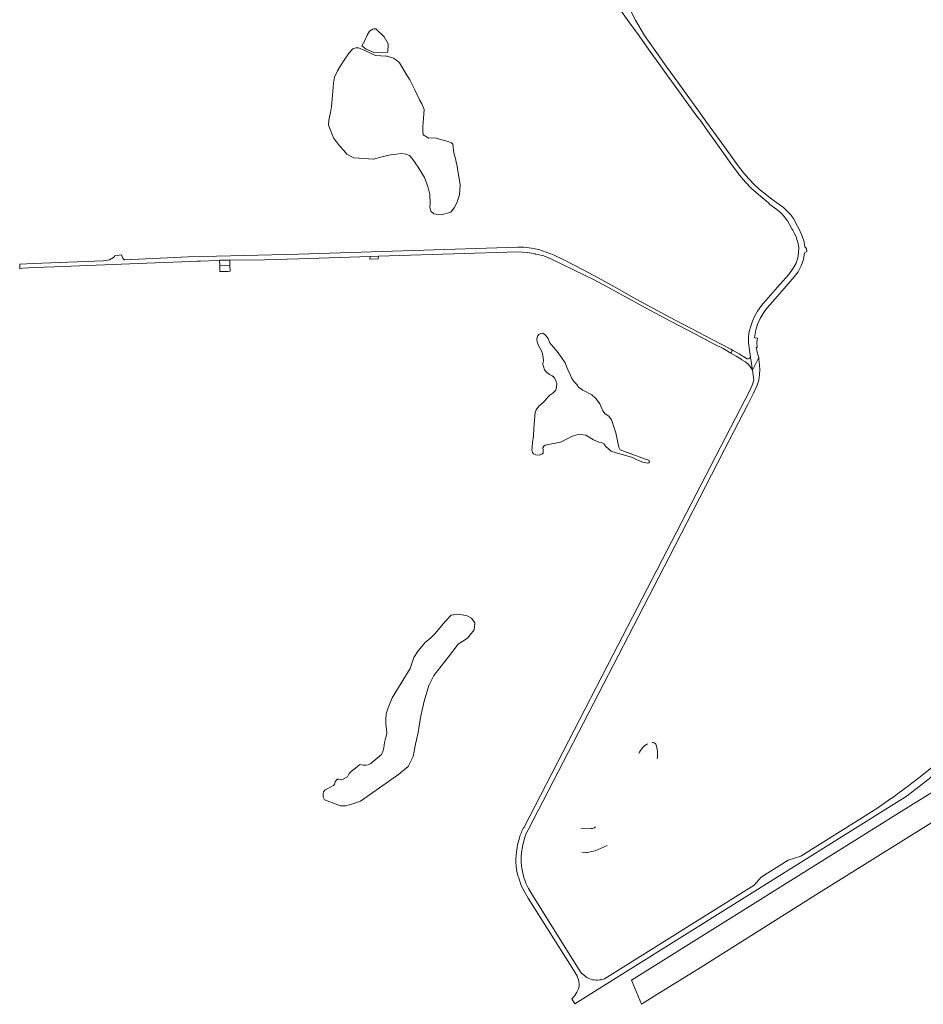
# Model space of a CAD drawing. Header units: metres. Extents: x 166325 to 190320, y 381923 to 404576.
# Tile 2 of 256: x 167188 to 167870, y 383736 to 384480. Entities that reach past the tile are written whole.
import ezdxf

# ---------------------------------------------------------------- set-up
doc = ezdxf.new("R2010")
doc.units = ezdxf.units.M
for name, color, linetype, lineweight in [('B-WE-OG-WATER_KANAAL-GV', 8, 'Continuous', 18), ('B-WE-OG-WATER_MEER-GV', 8, 'Continuous', 18), ('B-WE-VH-VERHARDING_ASFALT-GV', 8, 'Continuous', 18), ('B-WE-VH-VERHARDING_BETONSTRAATSTEEN-GV', 8, 'Continuous', 18), ('B-WE-VH-VERHARDING_FUNDERING_ZAND-GV', 8, 'Continuous', 18)]:
    doc.layers.add(name, color=color, linetype=linetype, lineweight=lineweight)

msp = doc.modelspace()

# ---------------------------------------------------------------- linework, layer by layer
at = {"layer": 'B-WE-OG-WATER_KANAAL-GV', "flags": 128}
msp.add_lwpolyline([(167896.479, 383908.562), (167853.36, 383881.81), (167649.892, 383754.549), (167657.553, 383736.267), (167669.162, 383743.759), (167702.491, 383764.439), (167791.091, 383820.109), (167896.076, 383885.647)], dxfattribs=at)
at = {"layer": 'B-WE-OG-WATER_MEER-GV', "flags": 128}
for points in [[(167446.445, 384460.154), (167449.699, 384457.627), (167455.379, 384455.232), (167465.98, 384455.408), (167466.239, 384461.609), (167463.191, 384466.919), (167456.97, 384473.024), (167455.563, 384473.04), (167454.624, 384472.902), (167452.129, 384471.236), (167450.388, 384468.202), (167448.598, 384464.155)], [(167486.285, 384427.026), (167482.547, 384434.508), (167480.414, 384437.98), (167474.695, 384447.289), (167472.586, 384449.445), (167470.222, 384450.991), (167467.834, 384451.758), (167465.875, 384452.314), (167464.677, 384452.382), (167456.596, 384453.018), (167448.696, 384456.741), (167443.968, 384458.661), (167441.81, 384458.811), (167439.602, 384458.058), (167436.868, 384454.952), (167432.941, 384449.44), (167429.681, 384444.256), (167427.987, 384441.34), (167425.735, 384436.632), (167424.99, 384431.905), (167423.892, 384420.01), (167423.416, 384414.421), (167422.71, 384409.963), (167421.5, 384404.123), (167421.193, 384400.311), (167424.998, 384390.792), (167429.588, 384384.804), (167432.839, 384381.106), (167434.971, 384378.505), (167438.373, 384376.645), (167440.405, 384375.685), (167455.099, 384374.527), (167462.429, 384376.647), (167462.714, 384376.729), (167468.132, 384377.99), (167472.501, 384378.511), (167476.337, 384378.776), (167479.649, 384378.475), (167482.409, 384377.32), (167484.367, 384375.111), (167487.195, 384371.092), (167489.006, 384368.564), (167493.723, 384360.882), (167496.232, 384353.854), (167497.688, 384348.03), (167498.089, 384341.153), (167497.788, 384338.291), (167498.44, 384335.229), (167500.648, 384333.22), (167506.369, 384332.618), (167513.495, 384334.526), (167516.205, 384337.739), (167518.062, 384341.604), (167520.019, 384347.679), (167520.621, 384355.26), (167519.266, 384363.142), (167517.761, 384371.877), (167517.706, 384372.164), (167517.359, 384373.985), (167515.904, 384379.458), (167515.151, 384385.884), (167513.947, 384386.938), (167511.229, 384387.945), (167509.651, 384388.529), (167501.389, 384390.847), (167496.936, 384390.591), (167492.597, 384392.888), (167492.313, 384395.875), (167492.406, 384399.168), (167492.672, 384402.311), (167493.511, 384412.246), (167491.567, 384416.45), (167490.022, 384419.544)], [(167625.353, 384160.772), (167627.284, 384160.5), (167629.079, 384159.52), (167630.438, 384157.698), (167634.626, 384153.971), (167639.248, 384152.447), (167650.615, 384149.156), (167653.959, 384147.605), (167658.392, 384145.755), (167661.791, 384145.102), (167663.014, 384145.184), (167663.422, 384145.728), (167662.906, 384147.224), (167660.567, 384148.013), (167641.342, 384155.086), (167640.472, 384157.126), (167637.998, 384168.008), (167636.461, 384173.218), (167634.796, 384177.693), (167632.892, 384180.502), (167629.989, 384182.311), (167628.276, 384184.643), (167625.945, 384189.737), (167623.368, 384193.526), (167619.942, 384196.518), (167613.226, 384200.163), (167609.962, 384202.313), (167608.712, 384204.407), (167606.727, 384206.393), (167604.878, 384208.95), (167603.11, 384213.221), (167601.669, 384216.105), (167599.983, 384220.675), (167597.155, 384224.702), (167593.919, 384229.245), (167590.765, 384232.781), (167588.29, 384235.801), (167587.094, 384239.093), (167585, 384241.731), (167582.933, 384243.092), (167581.465, 384243.037), (167579.915, 384242.221), (167578.909, 384240.942), (167578.528, 384238.657), (167578.664, 384236.726), (167579.426, 384234.359), (167581.9, 384229.789), (167582.77, 384227.83), (167583.369, 384224.538), (167583.423, 384222.335), (167583.287, 384221.383), (167583.015, 384220.539), (167583.015, 384219.533), (167583.423, 384217.901), (167584.293, 384215.371), (167585.925, 384213.385), (167587.964, 384212.079), (167590.112, 384210.936), (167591.145, 384210.283), (167591.798, 384209.386), (167592.886, 384207.291), (167593.484, 384205.115), (167593.43, 384202.503), (167592.723, 384200.245), (167590.656, 384197.933), (167588.317, 384196.409), (167587.203, 384195.403), (167585.435, 384193.226), (167584.375, 384191.785), (167583.205, 384190.805), (167580.078, 384187.949), (167578.066, 384185.283), (167577.305, 384183.161), (167576.271, 384171.517), (167575.999, 384165.152), (167575.32, 384161.234), (167574.912, 384156.936), (167574.83, 384155.141), (167575.265, 384153.127), (167576.054, 384152.012), (167577.848, 384151.305), (167580.16, 384151.087), (167582.362, 384151.767), (167583.178, 384152.665), (167583.233, 384154.923), (167583.124, 384156.582), (167583.64, 384157.807), (167584.783, 384158.677), (167596.258, 384160.962), (167601.37, 384163.275), (167605.503, 384165.315), (167608.684, 384166.485), (167611.648, 384166.675), (167615.401, 384166.158), (167621.274, 384162.73)], [(167493.39, 383965.269), (167497.031, 383977.031), (167500.741, 383984.626), (167511.793, 383998.821), (167519.121, 384008.35), (167526.213, 384012.782), (167531.095, 384019.036), (167531.639, 384024.315), (167529.288, 384028.016), (167525.818, 384029.593), (167522.148, 384030.483), (167517.99, 384030.999), (167513.921, 384030.068), (167508.957, 384025.192), (167501.751, 384016.41), (167498.42, 384013.173), (167494.194, 384009.463), (167488.889, 384003.266), (167485.763, 383998.16), (167482.896, 383989.841), (167469.275, 383967.665), (167466.382, 383960.313), (167464.805, 383955.78), (167464.519, 383951.276), (167464.584, 383947.718), (167465.06, 383944.114), (167465.196, 383940.782), (167464.584, 383937.925), (167463.496, 383933.913), (167463.088, 383930.105), (167462.544, 383927.928), (167461.115, 383925.072), (167453.125, 383918.17), (167451.289, 383917.217), (167449.35, 383916.911), (167447.276, 383917.013), (167445.1, 383917.353), (167443.944, 383916.741), (167442.89, 383915.653), (167440.51, 383913.851), (167438.605, 383912.457), (167436.769, 383910.621), (167435.681, 383908.037), (167431.278, 383905.885), (167428.768, 383906.387), (167427.815, 383906.265), (167427.299, 383905.606), (167426.324, 383904.515), (167425.808, 383902.393), (167424.89, 383901.446), (167420.796, 383899.165), (167418.588, 383898.211), (167417.434, 383896.856), (167417.234, 383895.149), (167417.133, 383892.689), (167418.187, 383890.781), (167430.381, 383886.162), (167434.245, 383886.162), (167440.468, 383887.869), (167445.336, 383889.827), (167474.09, 383909.908), (167481.367, 383915.983), (167485.181, 383923.513), (167486.909, 383932.708), (167488.974, 383941.687), (167490.723, 383952.79)]]:
    msp.add_lwpolyline(points, close=True, dxfattribs=at)
at = {"layer": 'B-WE-OG-WATER_MEER-GV'}
for points in [[(167662.301, 383933.07, 0.184074), (167655.494, 383925.611)], [(167668.246, 383932.698, 0.2863153), (167665.624, 383934.069)], [(167669.376, 383921.65, 0.1259922), (167668.246, 383932.698)]]:
    msp.add_lwpolyline(points, format="xyb", dxfattribs=at)
at = {"layer": 'B-WE-OG-WATER_MEER-GV', "flags": 128}
for points in [[(167622.886, 383870.284), (167621.669, 383869.526), (167620.503, 383869.098), (167619.613, 383869.028), (167611.815, 383869.377)], [(167612.41, 383851.204), (167615.499, 383850.842), (167616.572, 383850.867), (167622.478, 383852.3), (167631.678, 383856.282)]]:
    msp.add_lwpolyline(points, dxfattribs=at)
at = {"layer": 'B-WE-VH-VERHARDING_ASFALT-GV', "flags": 128}
for points in [[(167640.724, 384488.558), (167648.027, 384478.264), (167655.605, 384467.681), (167663.301, 384457.024), (167670.46, 384446.982), (167677.347, 384437.271), (167682.802, 384429.774), (167691.136, 384418.209), (167699.236, 384407.201), (167702.4, 384403.063), (167706.329, 384397.51), (167715.049, 384385.182), (167725.034, 384371.247), (167731.556, 384362.586), (167735.947, 384357.35), (167740.58, 384352.549), (167747.389, 384346.619), (167753.346, 384341.551), (167754.417, 384340.478), (167759.542, 384336.495), (167760.098, 384336.063), (167760.819, 384335.49), (167762.95, 384333.798), (167765.395, 384330.939), (167765.711, 384330.514), (167767.601, 384327.973), (167769.276, 384325.19), (167770.932, 384321.949), (167771.625, 384320.997), (167772.901, 384318.397), (167774.403, 384315.08), (167774.784, 384313.822), (167775.666, 384310.913), (167776.157, 384307.628), (167775.898, 384303.862), (167775.396, 384300.113), (167774.164, 384296.104), (167771.994, 384292.359), (167768.684, 384287.53), (167764.236, 384282.43), (167760.15, 384277.864), (167754.864, 384271.963), (167749.658, 384265.926), (167748.182, 384264.016), (167745.083, 384259.737), (167743.106, 384256.357), (167741.235, 384252.198), (167739.892, 384248.457), (167738.859, 384244.511), (167738.239, 384240.575), (167738.337, 384235.901), (167738.987, 384230.361), (167739.837, 384225.037), (167741.191, 384215.339), (167745.943, 384224.717), (167745.146, 384227.843), (167744.049, 384232.486), (167744.758, 384232.481), (167744.65, 384236.471), (167745.047, 384239.474), (167742.811, 384239.561), (167743.85, 384245.821), (167745.377, 384250.495), (167747.122, 384254.345), (167749.224, 384257.977), (167751.289, 384260.987), (167754.43, 384264.676), (167758.074, 384268.857), (167765.189, 384276.969), (167772.84, 384285.739), (167775.653, 384289.493), (167777.98, 384293.923), (167779.754, 384298.891), (167780.541, 384303.952), (167782.188, 384304.757), (167782.094, 384307.127), (167781.145, 384308.034), (167780.855, 384308.312), (167780.801, 384308.596), (167780.589, 384309.707), (167780.229, 384312.293), (167778.516, 384317.178), (167776.225, 384322.168), (167775.225, 384324.02), (167772.259, 384329.702), (167769.896, 384332.774), (167767.727, 384335.193), (167764.772, 384338.009), (167762.04, 384339.847), (167755.754, 384344.42), (167750.994, 384348.059), (167746.573, 384351.721), (167742.566, 384355.415), (167738.437, 384359.652), (167734.765, 384363.968), (167729.811, 384370.485), (167724.634, 384377.646), (167716.102, 384389.444), (167707.425, 384401.606), (167699.295, 384412.769), (167691.875, 384422.97), (167684.822, 384432.753), (167676.689, 384444.189), (167668.198, 384455.937), (167659.761, 384467.976), (167652.994, 384479.671), (167649.083, 384486.879)], [(167571.949, 383868.038), (167640.06, 384000.04), (167678.426, 384073.878), (167714.754, 384144.929), (167720.124, 384155.341), (167737.701, 384189.274), (167742.019, 384197.796), (167744.751, 384203.96), (167746.022, 384207.661), (167746.59, 384211.731), (167746.784, 384215.897), (167746.066, 384223.563), (167745.943, 384224.717), (167741.191, 384215.339), (167742.284, 384207.583), (167741.018, 384203.909), (167739.409, 384200.28), (167635.831, 384000.016), (167568.83, 383869.98)], [(167605.52, 383740.9), (167604.78, 383740.44), (167607.153, 383736.651), (167646.946, 383761.58), (167851.94, 383890), (167855.692, 383892.299), (167859.34, 383894.76), (167867.06, 383900.67), (167874.78, 383906.88), (167875.499, 383907.504), (167880.713, 383912.032), (167889.672, 383919.812), (167891.27, 383921.2), (167890.95, 383921.56), (167892.246, 383922.682), (167890.301, 383925.243), (167887.39, 383922.71), (167886.754, 383923.175), (167866.91, 383907.34)], [(167845.31, 383891.43), (167835.03, 383884.11), (167777.65, 383848.16), (167768.17, 383845.24), (167747.84, 383832.31), (167742.54, 383826.32), (167629.59, 383755.42)], [(167566.83, 383850.4), (167567.67, 383855.578), (167568.89, 383860.68)], [(167562.776, 383847.429), (167562.749, 383846.854), (167562.699, 383843.726), (167562.81, 383840.6), (167563.18, 383838.043), (167563.696, 383835.511), (167564.424, 383832.8), (167564.785, 383831.727), (167565.32, 383830.14), (167566.766, 383826.055), (167568.58, 383822.12), (167572.03, 383816.49), (167606.43, 383761.91), (167609.18, 383757.37), (167609.02, 383757.27)], [(167575.11, 383818.64), (167572.12, 383823.7)], [(167612.71, 383759.51), (167612.33, 383759.26), (167609.876, 383763.175), (167575.11, 383818.64)]]:
    msp.add_lwpolyline(points, dxfattribs=at)
for points in [[(167452.602, 384301.085), (167458.847, 384301.284), (167459.02, 384301.29), (167467.016, 384301.546), (167564.203, 384304.65), (167567.764, 384304.383), (167571.391, 384304.044), (167571.666, 384304.018), (167572.847, 384303.907), (167575.983, 384303.261), (167577.191, 384303.012), (167577.595, 384302.929), (167579.081, 384302.585), (167583.846, 384301.482), (167589.526, 384299.066), (167614.529, 384287.122), (167620.65, 384283.924), (167634.718, 384276.379), (167660.4, 384262.421), (167679.373, 384252.299), (167698.166, 384242.37), (167711.717, 384235.227), (167719.251, 384231.505), (167724.897, 384228.181), (167726.182, 384230.313), (167724.91, 384231.123), (167711.424, 384238.181), (167678.694, 384255.306), (167651.103, 384270.027), (167635.723, 384278.814), (167618.354, 384288.505), (167606.057, 384294.737), (167598.269, 384298.841), (167591.015, 384302.48), (167580.02, 384306.326), (167574.567, 384307.402), (167568.354, 384308.127), (167564.089, 384308.218), (167398.526, 384302.93), (167358.16, 384301.884), (167315.424, 384300.845), (167267.577, 384298.509), (167266.985, 384298.698), (167266.551, 384299.043), (167266.031, 384299.784), (167265.534, 384301.14), (167265.311, 384301.748), (167265, 384301.748), (167265.025, 384302.46), (167260.014, 384301.562), (167259.419, 384300.904), (167258.843, 384300.345), (167255.916, 384298.593), (167251.224, 384297.778), (167198.645, 384295.692), (167188.145, 384295.268), (167188.238, 384291.665), (167190.601, 384292.167), (167198.956, 384292.665), (167214.165, 384293.41), (167284.214, 384296.053), (167317.004, 384297.261), (167322.104, 384297.449), (167324.565, 384297.509), (167337.01, 384298.161), (167338.975, 384298.218), (167346.698, 384298.44), (167372.856, 384298.686), (167398.64, 384299.362)], [(167724.897, 384228.181), (167728.88, 384225.827), (167732.749, 384223.463), (167732.926, 384223.356), (167733.316, 384223.12), (167735.476, 384221.816), (167736.088, 384221.447), (167738.466, 384219.275), (167740.492, 384216.621), (167741.191, 384215.339), (167739.837, 384225.037), (167739.755, 384224.976), (167738.888, 384224.33), (167738.058, 384223.867), (167737.217, 384223.809), (167734.742, 384225.327), (167733.9, 384225.843), (167733.409, 384226.127), (167731.109, 384227.46), (167726.182, 384230.313)]]:
    msp.add_lwpolyline(points, close=True, dxfattribs=at)
at = {"layer": 'B-WE-VH-VERHARDING_ASFALT-GV'}
for points in [[(167866.91, 383907.34, -0.0201598), (167845.31, 383891.43)], [(167568.83, 383869.98, 0.0698597), (167565.34, 383862.02)], [(167568.89, 383860.68, -0.0629013), (167571.949, 383868.038)], [(167565.34, 383862.02, 0.0608706), (167562.776, 383847.429)], [(167566.81, 383840.97, -0.0532346), (167566.83, 383850.4)], [(167572.12, 383823.7, -0.0844191), (167566.81, 383840.97)], [(167609.02, 383757.27, -0.131531), (167610.34, 383749.91)], [(167620.43, 383754.86, -0.1422646), (167612.71, 383759.51)], [(167626.007, 383754.688, -0.070652), (167620.43, 383754.86)], [(167629.59, 383755.42, -0.0462799), (167626.007, 383754.688)], [(167608.68, 383745.34, -0.0834043), (167605.52, 383740.9)], [(167610.34, 383749.91, -0.1150238), (167608.68, 383745.34)]]:
    msp.add_lwpolyline(points, format="xyb", dxfattribs=at)
at = {"layer": 'B-WE-VH-VERHARDING_BETONSTRAATSTEEN-GV', "flags": 128}
for points in [[(167346.698, 384298.44), (167338.975, 384298.218), (167339.102, 384294.147), (167346.823, 384294.478)], [(167346.823, 384294.478), (167339.102, 384294.147), (167339.241, 384289.678), (167341.203, 384289.725), (167345.332, 384289.868), (167346.966, 384289.924)]]:
    msp.add_lwpolyline(points, close=True, dxfattribs=at)
at = {"layer": 'B-WE-VH-VERHARDING_FUNDERING_ZAND-GV', "flags": 128}
msp.add_lwpolyline([(167458.827, 384299.269), (167458.847, 384301.284), (167452.602, 384301.085), (167452.411, 384298.995)], close=True, dxfattribs=at)

doc.saveas('drawing.dxf')
